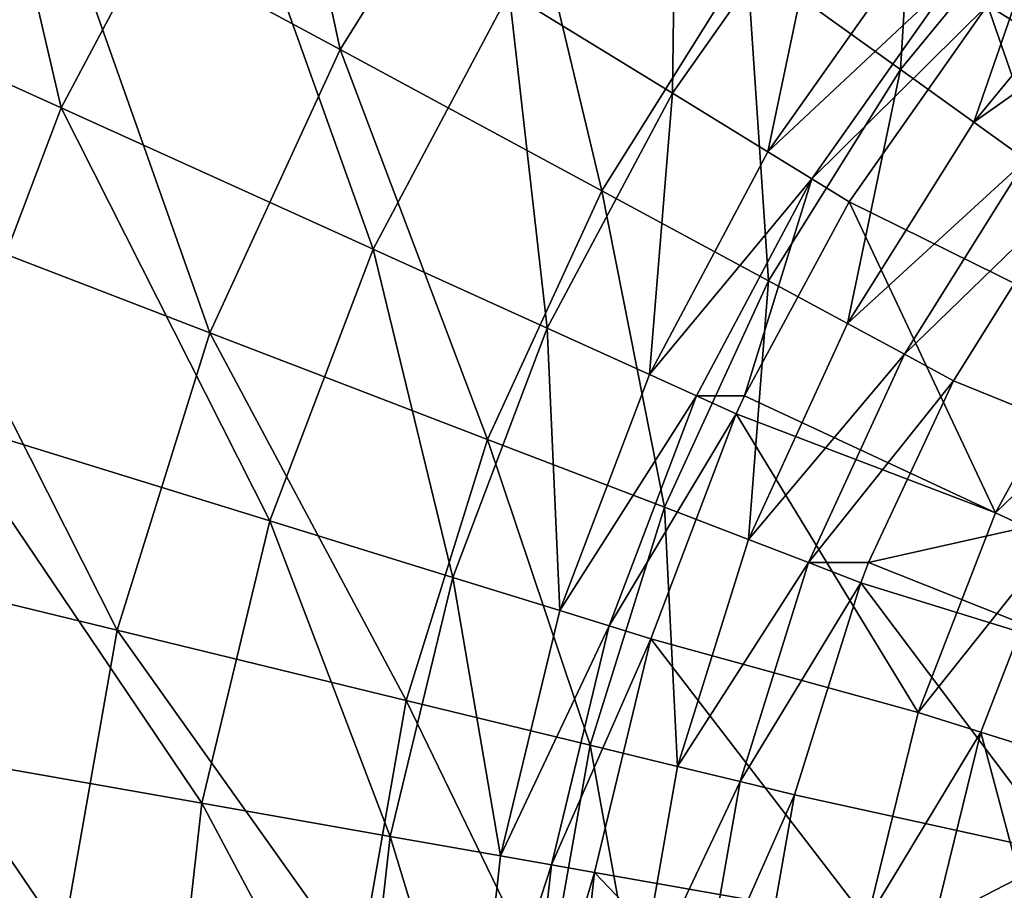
# Model space of a CAD drawing. Header units: millimetres. Extents: x 26 to 326, y -150 to 150.
# Tile 57 of 256: x 90 to 124, y 11 to 41. Entities that reach past the tile are written whole.
import ezdxf

# ---------------------------------------------------------------- set-up
doc = ezdxf.new("R2010")
doc.units = ezdxf.units.MM
doc.header["$LTSCALE"] = 25.4
doc.layers.get('0').update_dxf_attribs({"true_color": 0xff5454})

# ---------------------------------------------------------------- blocks, each defined once
blk = doc.blocks.new('Z_o_enie AMALFI_8381_8380 pm 1.STL')
at = {"color": 58, "true_color": 0x4c4c0c}
mesh = blk.add_polyface(dxfattribs=at)
corners = [(98.143, 55.615, 163.668), (101.512, 39.948, 167.71), (91.667, 45.261, 163.668), (107.228, 49.087, 167.71)]
mesh.append_faces([[corners[k] for k in face] for face in [(0, 1, 2), (1, 0, 3)]], dxfattribs={"vtx0": -1, "color": 58})
mesh = blk.add_polyface(dxfattribs=at)
corners = [(91.864, 37.932, 171.853), (88.184, 53.712, 167.653), (82.141, 42.34, 167.653), (97.278, 48.12, 171.853)]
mesh.append_faces([[corners[k] for k in face] for face in [(0, 1, 2), (1, 0, 3)]], dxfattribs={"vtx0": -1, "color": 58})
mesh = blk.add_polyface(dxfattribs=at)
corners = [(113.009, 38.447, 179.525), (113.16, 50.129, 176.281), (107.369, 41.915, 176.281), (118.321, 45.981, 179.525)]
mesh.append_faces([[corners[k] for k in face] for face in [(0, 1, 2), (1, 0, 3)]], dxfattribs={"vtx0": -1, "color": 58})
mesh = blk.add_polyface(dxfattribs=at)
corners = [(121.587, 50.394, 171.961), (120.906, 39.258, 175.672), (115.585, 43.081, 171.961), (126.375, 45.922, 175.672)]
mesh.append_faces([[corners[k] for k in face] for face in [(0, 1, 2), (1, 0, 3)]], dxfattribs={"vtx0": -1, "color": 58})
mesh = blk.add_polyface(dxfattribs=at)
corners = [(107.228, 49.087, 167.71), (110.568, 35.061, 171.961), (101.512, 39.948, 167.71), (115.585, 43.081, 171.961)]
mesh.append_faces([[corners[k] for k in face] for face in [(0, 1, 2), (1, 0, 3)]], dxfattribs={"vtx0": -1, "color": 58})
mesh = blk.add_polyface(dxfattribs=at)
corners = [(84.776, 48.98, 160.032), (86.567, 34.164, 163.668), (79.258, 36.971, 160.032), (91.667, 45.261, 163.668)]
mesh.append_faces([[corners[k] for k in face] for face in [(0, 1, 2), (1, 0, 3)]], dxfattribs={"vtx0": -1, "color": 58})
mesh = blk.add_polyface(dxfattribs=at)
corners = [(102.653, 33.041, 176.281), (97.278, 48.12, 171.853), (91.864, 37.932, 171.853), (107.369, 41.915, 176.281)]
mesh.append_faces([[corners[k] for k in face] for face in [(0, 1, 2), (1, 0, 3)]], dxfattribs={"vtx0": -1, "color": 58})
mesh = blk.add_polyface(dxfattribs=at)
corners = [(116.316, 36.414, 182.164), (118.321, 45.981, 179.525), (113.009, 38.447, 179.525), (121.347, 43.55, 182.164)]
mesh.append_faces([[corners[k] for k in face] for face in [(0, 1, 2), (1, 0, 3)]], dxfattribs={"vtx0": -1, "color": 58})
mesh = blk.add_polyface(dxfattribs=at)
corners = [(126.375, 45.922, 175.672), (123.434, 37.442, 178.384), (120.906, 39.258, 175.672), (128.649, 43.797, 178.384)]
mesh.append_faces([[corners[k] for k in face] for face in [(0, 1, 2), (1, 0, 3)]], dxfattribs={"vtx0": -1, "color": 58})
mesh = blk.add_polyface(dxfattribs=at)
corners = [(91.667, 45.261, 163.668), (97.011, 30.154, 167.71), (86.567, 34.164, 163.668), (101.512, 39.948, 167.71)]
mesh.append_faces([[corners[k] for k in face] for face in [(0, 1, 2), (1, 0, 3)]], dxfattribs={"vtx0": -1, "color": 58})
mesh = blk.add_polyface(dxfattribs=at)
corners = [(123.434, 37.442, 178.384), (130.28, 42.274, 182.047), (125.246, 36.139, 182.047), (128.649, 43.797, 178.384)]
mesh.append_faces([[corners[k] for k in face] for face in [(0, 1, 2), (1, 0, 3)]], dxfattribs={"vtx0": -1, "color": 58})
mesh = blk.add_polyface(dxfattribs=at)
corners = [(122.738, 42.432, 184.993), (116.316, 36.414, 182.164), (117.836, 35.479, 184.993), (121.347, 43.55, 182.164)]
mesh.append_faces([[corners[k] for k in face] for face in [(0, 1, 2), (1, 0, 3)]], dxfattribs={"vtx0": -1, "color": 58})
mesh = blk.add_polyface(dxfattribs=at)
corners = [(115.585, 43.081, 171.961), (116.334, 31.949, 175.672), (110.568, 35.061, 171.961), (120.906, 39.258, 175.672)]
mesh.append_faces([[corners[k] for k in face] for face in [(0, 1, 2), (1, 0, 3)]], dxfattribs={"vtx0": -1, "color": 58})
mesh = blk.add_polyface(dxfattribs=at)
corners = [(87.769, 27.146, 171.853), (82.141, 42.34, 167.653), (77.571, 30.3, 167.653), (91.864, 37.932, 171.853)]
mesh.append_faces([[corners[k] for k in face] for face in [(0, 1, 2), (1, 0, 3)]], dxfattribs={"vtx0": -1, "color": 58})
mesh = blk.add_polyface(dxfattribs=at)
corners = [(123.915, 41.486, 188.896), (117.836, 35.479, 184.993), (119.123, 34.688, 188.896), (122.738, 42.432, 184.993)]
mesh.append_faces([[corners[k] for k in face] for face in [(0, 1, 2), (1, 0, 3)]], dxfattribs={"vtx0": -1, "color": 58})
mesh = blk.add_polyface(dxfattribs=at)
corners = [(124.795, 42.558, 188.896), (123.915, 41.486, 188.896), (132.134, 36.402, 220.896)]
mesh.append_faces([[corners[k] for k in face] for face in [(0, 1, 2)]], dxfattribs={"color": 58})
mesh = blk.add_polyface(dxfattribs=at)
corners = [(108.683, 30.307, 179.525), (107.369, 41.915, 176.281), (102.653, 33.041, 176.281), (113.009, 38.447, 179.525)]
mesh.append_faces([[corners[k] for k in face] for face in [(0, 1, 2), (1, 0, 3)]], dxfattribs={"vtx0": -1, "color": 58})
mesh = blk.add_polyface(dxfattribs=at)
corners = [(123.915, 41.486, 188.896), (119.123, 34.688, 188.896), (127.754, 30.426, 220.896)]
mesh.append_faces([[corners[k] for k in face] for face in [(0, 1, 2)]], dxfattribs={"color": 58})
mesh = blk.add_polyface(dxfattribs=at)
corners = [(123.915, 41.486, 188.896), (127.754, 30.426, 220.896), (132.134, 36.402, 220.896)]
mesh.append_faces([[corners[k] for k in face] for face in [(0, 1, 2)]], dxfattribs={"color": 58})
mesh = blk.add_polyface(dxfattribs=at)
corners = [(101.512, 39.948, 167.71), (106.618, 26.465, 171.961), (97.011, 30.154, 167.71), (110.568, 35.061, 171.961)]
mesh.append_faces([[corners[k] for k in face] for face in [(0, 1, 2), (1, 0, 3)]], dxfattribs={"vtx0": -1, "color": 58})
mesh = blk.add_polyface(dxfattribs=at)
corners = [(120.906, 39.258, 175.672), (119.074, 30.471, 178.384), (116.334, 31.949, 175.672), (123.434, 37.442, 178.384)]
mesh.append_faces([[corners[k] for k in face] for face in [(0, 1, 2), (1, 0, 3)]], dxfattribs={"vtx0": -1, "color": 58})
mesh = blk.add_polyface(dxfattribs=at)
corners = [(112.219, 28.705, 182.164), (113.009, 38.447, 179.525), (108.683, 30.307, 179.525), (116.316, 36.414, 182.164)]
mesh.append_faces([[corners[k] for k in face] for face in [(0, 1, 2), (1, 0, 3)]], dxfattribs={"vtx0": -1, "color": 58})
mesh = blk.add_polyface(dxfattribs=at)
corners = [(99.087, 23.646, 176.281), (91.864, 37.932, 171.853), (87.769, 27.146, 171.853), (102.653, 33.041, 176.281)]
mesh.append_faces([[corners[k] for k in face] for face in [(0, 1, 2), (1, 0, 3)]], dxfattribs={"vtx0": -1, "color": 58})
mesh = blk.add_polyface(dxfattribs=at)
corners = [(119.074, 30.471, 178.384), (125.246, 36.139, 182.047), (121.037, 29.411, 182.047), (123.434, 37.442, 178.384)]
mesh.append_faces([[corners[k] for k in face] for face in [(0, 1, 2), (1, 0, 3)]], dxfattribs={"vtx0": -1, "color": 58})
mesh = blk.add_polyface(dxfattribs=at)
corners = [(117.836, 35.479, 184.993), (112.219, 28.705, 182.164), (113.845, 27.968, 184.993), (116.316, 36.414, 182.164)]
mesh.append_faces([[corners[k] for k in face] for face in [(0, 1, 2), (1, 0, 3)]], dxfattribs={"vtx0": -1, "color": 58})
mesh = blk.add_polyface(dxfattribs=at)
corners = [(121.037, 29.411, 182.047), (126.814, 35.013, 187.032), (122.736, 28.495, 187.032), (125.246, 36.139, 182.047)]
mesh.append_faces([[corners[k] for k in face] for face in [(0, 1, 2), (1, 0, 3)]], dxfattribs={"vtx0": -1, "color": 58})
mesh = blk.add_polyface(dxfattribs=at)
corners = [(117.836, 35.479, 184.993), (113.845, 27.968, 184.993), (115.51, 27.974, 188.896)]
mesh.append_faces([[corners[k] for k in face] for face in [(0, 1, 2)]], dxfattribs={"color": 58})
mesh = blk.add_polyface(dxfattribs=at)
corners = [(117.836, 35.479, 184.993), (115.51, 27.974, 188.896), (119.123, 34.688, 188.896)]
mesh.append_faces([[corners[k] for k in face] for face in [(0, 1, 2)]], dxfattribs={"color": 58})
mesh = blk.add_polyface(dxfattribs=at)
corners = [(110.568, 35.061, 171.961), (112.735, 24.116, 175.672), (106.618, 26.465, 171.961), (116.334, 31.949, 175.672)]
mesh.append_faces([[corners[k] for k in face] for face in [(0, 1, 2), (1, 0, 3)]], dxfattribs={"vtx0": -1, "color": 58})
mesh = blk.add_polyface(dxfattribs=at)
corners = [(126.814, 35.013, 187.032), (131.676, 24.868, 219.032), (122.736, 28.495, 187.032)]
mesh.append_faces([[corners[k] for k in face] for face in [(0, 1, 2)]], dxfattribs={"color": 58})
mesh = blk.add_polyface(dxfattribs=at)
corners = [(119.123, 34.688, 188.896), (115.51, 27.974, 188.896), (124.192, 23.928, 220.896)]
mesh.append_faces([[corners[k] for k in face] for face in [(0, 1, 2)]], dxfattribs={"color": 58})
mesh = blk.add_polyface(dxfattribs=at)
corners = [(119.123, 34.688, 188.896), (124.192, 23.928, 220.896), (127.754, 30.426, 220.896)]
mesh.append_faces([[corners[k] for k in face] for face in [(0, 1, 2)]], dxfattribs={"color": 58})
mesh = blk.add_polyface(dxfattribs=at)
corners = [(86.567, 34.164, 163.668), (93.8, 19.865, 167.71), (82.929, 22.507, 163.668), (97.011, 30.154, 167.71)]
mesh.append_faces([[corners[k] for k in face] for face in [(0, 1, 2), (1, 0, 3)]], dxfattribs={"vtx0": -1, "color": 58})
mesh = blk.add_polyface(dxfattribs=at)
corners = [(105.412, 21.689, 179.525), (102.653, 33.041, 176.281), (99.087, 23.646, 176.281), (108.683, 30.307, 179.525)]
mesh.append_faces([[corners[k] for k in face] for face in [(0, 1, 2), (1, 0, 3)]], dxfattribs={"vtx0": -1, "color": 58})
mesh = blk.add_polyface(dxfattribs=at)
corners = [(116.334, 31.949, 175.672), (115.641, 23, 178.384), (112.735, 24.116, 175.672), (119.074, 30.471, 178.384)]
mesh.append_faces([[corners[k] for k in face] for face in [(0, 1, 2), (1, 0, 3)]], dxfattribs={"vtx0": -1, "color": 58})
mesh = blk.add_polyface(dxfattribs=at)
corners = [(115.641, 23, 178.384), (121.037, 29.411, 182.047), (117.724, 22.201, 182.047), (119.074, 30.471, 178.384)]
mesh.append_faces([[corners[k] for k in face] for face in [(0, 1, 2), (1, 0, 3)]], dxfattribs={"vtx0": -1, "color": 58})
mesh = blk.add_polyface(dxfattribs=at)
corners = [(129.672, 29.205, 225.017), (124.192, 23.928, 220.896), (126.252, 22.968, 225.017), (127.754, 30.426, 220.896)]
mesh.append_faces([[corners[k] for k in face] for face in [(0, 1, 2), (1, 0, 3)]], dxfattribs={"vtx0": -1, "color": 58})
mesh = blk.add_polyface(dxfattribs=at)
corners = [(97.011, 30.154, 167.71), (103.8, 17.434, 171.961), (93.8, 19.865, 167.71), (106.618, 26.465, 171.961)]
mesh.append_faces([[corners[k] for k in face] for face in [(0, 1, 2), (1, 0, 3)]], dxfattribs={"vtx0": -1, "color": 58})
mesh = blk.add_polyface(dxfattribs=at)
corners = [(109.12, 20.542, 182.164), (108.683, 30.307, 179.525), (105.412, 21.689, 179.525), (112.219, 28.705, 182.164)]
mesh.append_faces([[corners[k] for k in face] for face in [(0, 1, 2), (1, 0, 3)]], dxfattribs={"vtx0": -1, "color": 58})
mesh = blk.add_polyface(dxfattribs=at)
corners = [(121.037, 29.411, 182.047), (122.736, 28.495, 187.032), (117.724, 22.201, 182.047)]
mesh.append_faces([[corners[k] for k in face] for face in [(0, 1, 2)]], dxfattribs={"color": 58})
mesh = blk.add_polyface(dxfattribs=at)
corners = [(113.845, 27.968, 184.993), (109.12, 20.542, 182.164), (110.826, 20.015, 184.993), (112.219, 28.705, 182.164)]
mesh.append_faces([[corners[k] for k in face] for face in [(0, 1, 2), (1, 0, 3)]], dxfattribs={"vtx0": -1, "color": 58})
mesh = blk.add_polyface(dxfattribs=at)
corners = [(122.736, 28.495, 187.032), (119.8, 22.209, 187.032), (117.724, 22.201, 182.047)]
mesh.append_faces([[corners[k] for k in face] for face in [(0, 1, 2)]], dxfattribs={"color": 58})
mesh = blk.add_polyface(dxfattribs=at)
corners = [(122.736, 28.495, 187.032), (131.676, 24.868, 219.032), (119.8, 22.209, 187.032)]
mesh.append_faces([[corners[k] for k in face] for face in [(0, 1, 2)]], dxfattribs={"color": 58})
mesh = blk.add_polyface(dxfattribs=at)
corners = [(115.22, 27.344, 188.896), (110.826, 20.015, 184.993), (112.268, 19.569, 188.896), (113.845, 27.968, 184.993)]
mesh.append_faces([[corners[k] for k in face] for face in [(0, 1, 2), (1, 0, 3)]], dxfattribs={"vtx0": -1, "color": 58})
mesh = blk.add_polyface(dxfattribs=at)
corners = [(115.51, 27.974, 188.896), (113.845, 27.968, 184.993), (115.22, 27.344, 188.896)]
mesh.append_faces([[corners[k] for k in face] for face in [(0, 1, 2)]], dxfattribs={"color": 58})
mesh = blk.add_polyface(dxfattribs=at)
corners = [(115.51, 27.974, 188.896), (115.22, 27.344, 188.896), (124.192, 23.928, 220.896)]
mesh.append_faces([[corners[k] for k in face] for face in [(0, 1, 2)]], dxfattribs={"color": 58})
mesh = blk.add_polyface(dxfattribs=at)
corners = [(115.22, 27.344, 188.896), (112.268, 19.569, 188.896), (121.508, 17.021, 220.896)]
mesh.append_faces([[corners[k] for k in face] for face in [(0, 1, 2)]], dxfattribs={"color": 58})
mesh = blk.add_polyface(dxfattribs=at)
corners = [(115.22, 27.344, 188.896), (121.508, 17.021, 220.896), (124.192, 23.928, 220.896)]
mesh.append_faces([[corners[k] for k in face] for face in [(0, 1, 2)]], dxfattribs={"color": 58})
mesh = blk.add_polyface(dxfattribs=at)
corners = [(96.726, 13.877, 176.281), (87.769, 27.146, 171.853), (85.059, 15.931, 171.853), (99.087, 23.646, 176.281)]
mesh.append_faces([[corners[k] for k in face] for face in [(0, 1, 2), (1, 0, 3)]], dxfattribs={"vtx0": -1, "color": 58})
mesh = blk.add_polyface(dxfattribs=at)
corners = [(106.618, 26.465, 171.961), (110.166, 15.887, 175.672), (103.8, 17.434, 171.961), (112.735, 24.116, 175.672)]
mesh.append_faces([[corners[k] for k in face] for face in [(0, 1, 2), (1, 0, 3)]], dxfattribs={"vtx0": -1, "color": 58})
mesh = blk.add_polyface(dxfattribs=at)
corners = [(131.676, 24.868, 219.032), (128.698, 18.664, 219.032), (119.8, 22.209, 187.032)]
mesh.append_faces([[corners[k] for k in face] for face in [(0, 1, 2)]], dxfattribs={"color": 58})
mesh = blk.add_polyface(dxfattribs=at)
corners = [(112.735, 24.116, 175.672), (113.191, 15.152, 178.384), (110.166, 15.887, 175.672), (115.641, 23, 178.384)]
mesh.append_faces([[corners[k] for k in face] for face in [(0, 1, 2), (1, 0, 3)]], dxfattribs={"vtx0": -1, "color": 58})
mesh = blk.add_polyface(dxfattribs=at)
corners = [(126.252, 22.968, 225.017), (121.508, 17.021, 220.896), (123.676, 16.338, 225.017), (124.192, 23.928, 220.896)]
mesh.append_faces([[corners[k] for k in face] for face in [(0, 1, 2), (1, 0, 3)]], dxfattribs={"vtx0": -1, "color": 58})
mesh = blk.add_polyface(dxfattribs=at)
corners = [(103.247, 12.729, 179.525), (99.087, 23.646, 176.281), (96.726, 13.877, 176.281), (105.412, 21.689, 179.525)]
mesh.append_faces([[corners[k] for k in face] for face in [(0, 1, 2), (1, 0, 3)]], dxfattribs={"vtx0": -1, "color": 58})
mesh = blk.add_polyface(dxfattribs=at)
corners = [(113.191, 15.152, 178.384), (117.724, 22.201, 182.047), (115.36, 14.625, 182.047), (115.641, 23, 178.384)]
mesh.append_faces([[corners[k] for k in face] for face in [(0, 1, 2), (1, 0, 3)]], dxfattribs={"vtx0": -1, "color": 58})
mesh = blk.add_polyface(dxfattribs=at)
corners = [(127.277, 15.204, 227.827), (126.252, 22.968, 225.017), (123.676, 16.338, 225.017), (129.674, 21.373, 227.827)]
mesh.append_faces([[corners[k] for k in face] for face in [(0, 1, 2), (1, 0, 3)]], dxfattribs={"vtx0": -1, "color": 58})
mesh = blk.add_polyface(dxfattribs=at)
corners = [(82.929, 22.507, 163.668), (91.931, 9.249, 167.71), (80.811, 10.479, 163.668), (93.8, 19.865, 167.71)]
mesh.append_faces([[corners[k] for k in face] for face in [(0, 1, 2), (1, 0, 3)]], dxfattribs={"vtx0": -1, "color": 58})
mesh = blk.add_polyface(dxfattribs=at)
corners = [(115.36, 14.625, 182.047), (119.526, 21.508, 187.032), (117.235, 14.169, 187.032), (117.724, 22.201, 182.047)]
mesh.append_faces([[corners[k] for k in face] for face in [(0, 1, 2), (1, 0, 3)]], dxfattribs={"vtx0": -1, "color": 58})
mesh = blk.add_polyface(dxfattribs=at)
corners = [(119.8, 22.209, 187.032), (119.526, 21.508, 187.032), (117.724, 22.201, 182.047)]
mesh.append_faces([[corners[k] for k in face] for face in [(0, 1, 2)]], dxfattribs={"color": 58})
mesh = blk.add_polyface(dxfattribs=at)
corners = [(119.8, 22.209, 187.032), (128.698, 18.664, 219.032), (119.526, 21.508, 187.032)]
mesh.append_faces([[corners[k] for k in face] for face in [(0, 1, 2)]], dxfattribs={"color": 58})
mesh = blk.add_polyface(dxfattribs=at)
corners = [(107.069, 12.056, 182.164), (105.412, 21.689, 179.525), (103.247, 12.729, 179.525), (109.12, 20.542, 182.164)]
mesh.append_faces([[corners[k] for k in face] for face in [(0, 1, 2), (1, 0, 3)]], dxfattribs={"vtx0": -1, "color": 58})
mesh = blk.add_polyface(dxfattribs=at)
corners = [(119.526, 21.508, 187.032), (126.593, 12.112, 219.032), (117.235, 14.169, 187.032)]
mesh.append_faces([[corners[k] for k in face] for face in [(0, 1, 2)]], dxfattribs={"color": 58})
mesh = blk.add_polyface(dxfattribs=at)
corners = [(119.526, 21.508, 187.032), (128.698, 18.664, 219.032), (126.593, 12.112, 219.032)]
mesh.append_faces([[corners[k] for k in face] for face in [(0, 1, 2)]], dxfattribs={"color": 58})
mesh = blk.add_polyface(dxfattribs=at)
corners = [(110.826, 20.015, 184.993), (107.069, 12.056, 182.164), (108.827, 11.746, 184.993), (109.12, 20.542, 182.164)]
mesh.append_faces([[corners[k] for k in face] for face in [(0, 1, 2), (1, 0, 3)]], dxfattribs={"vtx0": -1, "color": 58})
mesh = blk.add_polyface(dxfattribs=at)
corners = [(93.8, 19.865, 167.71), (102.159, 8.118, 171.961), (91.931, 9.249, 167.71), (103.8, 17.434, 171.961)]
mesh.append_faces([[corners[k] for k in face] for face in [(0, 1, 2), (1, 0, 3)]], dxfattribs={"vtx0": -1, "color": 58})
mesh = blk.add_polyface(dxfattribs=at)
corners = [(112.268, 19.569, 188.896), (108.827, 11.746, 184.993), (110.315, 11.484, 188.896), (110.826, 20.015, 184.993)]
mesh.append_faces([[corners[k] for k in face] for face in [(0, 1, 2), (1, 0, 3)]], dxfattribs={"vtx0": -1, "color": 58})
mesh = blk.add_polyface(dxfattribs=at)
corners = [(112.268, 19.569, 188.896), (110.315, 11.484, 188.896), (119.748, 9.823, 220.896)]
mesh.append_faces([[corners[k] for k in face] for face in [(0, 1, 2)]], dxfattribs={"color": 58})
mesh = blk.add_polyface(dxfattribs=at)
corners = [(112.268, 19.569, 188.896), (119.748, 9.823, 220.896), (121.508, 17.021, 220.896)]
mesh.append_faces([[corners[k] for k in face] for face in [(0, 1, 2)]], dxfattribs={"color": 58})
mesh = blk.add_polyface(dxfattribs=at)
corners = [(103.8, 17.434, 171.961), (108.672, 7.397, 175.672), (102.159, 8.118, 171.961), (110.166, 15.887, 175.672)]
mesh.append_faces([[corners[k] for k in face] for face in [(0, 1, 2), (1, 0, 3)]], dxfattribs={"vtx0": -1, "color": 58})
mesh = blk.add_polyface(dxfattribs=at)
corners = [(123.676, 16.338, 225.017), (119.748, 9.823, 220.896), (121.987, 9.429, 225.017), (121.508, 17.021, 220.896)]
mesh.append_faces([[corners[k] for k in face] for face in [(0, 1, 2), (1, 0, 3)]], dxfattribs={"vtx0": -1, "color": 58})
mesh = blk.add_polyface(dxfattribs=at)
corners = [(125.705, 8.775, 227.827), (123.676, 16.338, 225.017), (121.987, 9.429, 225.017), (127.277, 15.204, 227.827)]
mesh.append_faces([[corners[k] for k in face] for face in [(0, 1, 2), (1, 0, 3)]], dxfattribs={"vtx0": -1, "color": 58})
mesh = blk.add_polyface(dxfattribs=at)
corners = [(95.608, 3.89, 176.281), (85.059, 15.931, 171.853), (83.776, 4.466, 171.853), (96.726, 13.877, 176.281)]
mesh.append_faces([[corners[k] for k in face] for face in [(0, 1, 2), (1, 0, 3)]], dxfattribs={"vtx0": -1, "color": 58})
mesh = blk.add_polyface(dxfattribs=at)
corners = [(110.166, 15.887, 175.672), (111.765, 7.055, 178.384), (108.672, 7.397, 175.672), (113.191, 15.152, 178.384)]
mesh.append_faces([[corners[k] for k in face] for face in [(0, 1, 2), (1, 0, 3)]], dxfattribs={"vtx0": -1, "color": 58})
mesh = blk.add_polyface(dxfattribs=at)
corners = [(111.765, 7.055, 178.384), (115.36, 14.625, 182.047), (113.983, 6.81, 182.047), (113.191, 15.152, 178.384)]
mesh.append_faces([[corners[k] for k in face] for face in [(0, 1, 2), (1, 0, 3)]], dxfattribs={"vtx0": -1, "color": 58})
mesh = blk.add_polyface(dxfattribs=at)
corners = [(113.983, 6.81, 182.047), (117.235, 14.169, 187.032), (115.902, 6.597, 187.032), (115.36, 14.625, 182.047)]
mesh.append_faces([[corners[k] for k in face] for face in [(0, 1, 2), (1, 0, 3)]], dxfattribs={"vtx0": -1, "color": 58})
mesh = blk.add_polyface(dxfattribs=at)
corners = [(115.902, 6.597, 187.032), (126.593, 12.112, 219.032), (125.4, 5.334, 219.032), (117.235, 14.169, 187.032)]
mesh.append_faces([[corners[k] for k in face] for face in [(0, 1, 2), (1, 0, 3)]], dxfattribs={"vtx0": -1, "color": 58})
mesh = blk.add_polyface(dxfattribs=at)
corners = [(102.221, 3.568, 179.525), (96.726, 13.877, 176.281), (95.608, 3.89, 176.281), (103.247, 12.729, 179.525)]
mesh.append_faces([[corners[k] for k in face] for face in [(0, 1, 2), (1, 0, 3)]], dxfattribs={"vtx0": -1, "color": 58})
mesh = blk.add_polyface(dxfattribs=at)
corners = [(106.098, 3.379, 182.164), (103.247, 12.729, 179.525), (102.221, 3.568, 179.525), (107.069, 12.056, 182.164)]
mesh.append_faces([[corners[k] for k in face] for face in [(0, 1, 2), (1, 0, 3)]], dxfattribs={"vtx0": -1, "color": 58})
mesh = blk.add_polyface(dxfattribs=at)
corners = [(108.827, 11.746, 184.993), (106.098, 3.379, 182.164), (107.881, 3.293, 184.993), (107.069, 12.056, 182.164)]
mesh.append_faces([[corners[k] for k in face] for face in [(0, 1, 2), (1, 0, 3)]], dxfattribs={"vtx0": -1, "color": 58})
mesh = blk.add_polyface(dxfattribs=at)
corners = [(110.315, 11.484, 188.896), (107.881, 3.293, 184.993), (109.39, 3.219, 188.896), (108.827, 11.746, 184.993)]
mesh.append_faces([[corners[k] for k in face] for face in [(0, 1, 2), (1, 0, 3)]], dxfattribs={"vtx0": -1, "color": 58})
mesh = blk.add_polyface(dxfattribs=at)
corners = [(110.315, 11.484, 188.896), (109.39, 3.219, 188.896), (118.943, 2.457, 220.896)]
mesh.append_faces([[corners[k] for k in face] for face in [(0, 1, 2)]], dxfattribs={"color": 58})
mesh = blk.add_polyface(dxfattribs=at)
corners = [(110.315, 11.484, 188.896), (118.943, 2.457, 220.896), (119.748, 9.823, 220.896)]
mesh.append_faces([[corners[k] for k in face] for face in [(0, 1, 2)]], dxfattribs={"color": 58})

msp = doc.modelspace()

# ---------------------------------------------------------------- block references
at = {"color": 0}
msp.add_blockref('Z_o_enie AMALFI_8381_8380 pm 1.STL', (0, 0), dxfattribs=at)

doc.saveas('drawing.dxf')
